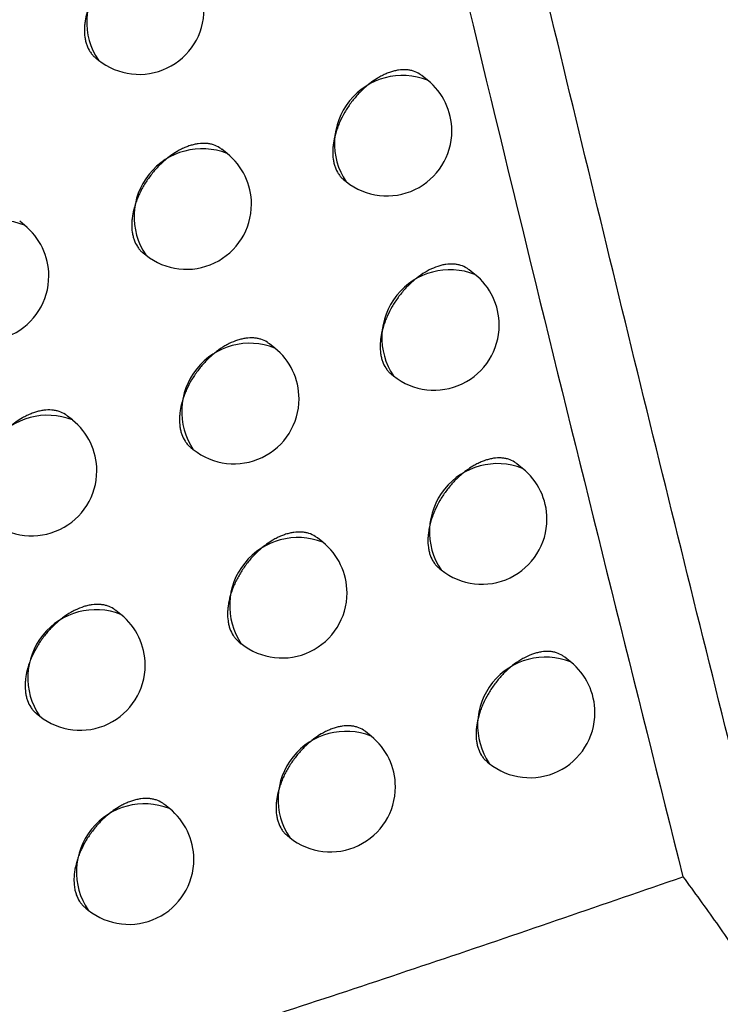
# Model space of a CAD drawing. Header units: millimetres. Extents: x -0.66 to 0.91, y -0.4 to 0.64.
# Tile 149 of 171: x 0.73993 to 0.74532, y 0.19064 to 0.19821. Entities that reach past the tile are written whole.
import ezdxf

# ---------------------------------------------------------------- set-up
doc = ezdxf.new("R2010")
doc.units = ezdxf.units.MM
doc.layers.add('FORMAT', color=7, linetype='Continuous')

msp = doc.modelspace()

# ---------------------------------------------------------------- linework, layer by layer
at = {"layer": 'FORMAT', "color": 7, "linetype": 'Continuous', "lineweight": 25}
for p, q in [((0.740518, 0.197916), (0.740538, 0.1979)), ((0.743069, 0.197745), (0.743025, 0.197781)), ((0.741528, 0.197182), (0.741487, 0.197214)), ((0.742426, 0.196979), (0.742443, 0.196966)), ((0.73997, 0.196631), (0.739933, 0.196661)), ((0.740882, 0.196418), (0.740902, 0.196402)), ((0.743433, 0.196252), (0.743389, 0.196288)), ((0.741894, 0.195687), (0.741853, 0.195719)), ((0.742791, 0.195486), (0.742807, 0.195473)), ((0.740339, 0.195134), (0.740301, 0.195164)), ((0.741249, 0.194922), (0.741268, 0.194907)), ((0.7438, 0.194762), (0.743755, 0.194798)), ((0.742263, 0.194194), (0.742222, 0.194228)), ((0.743158, 0.193995), (0.743173, 0.193982)), ((0.740711, 0.193639), (0.740673, 0.19367)), ((0.741618, 0.19343), (0.741637, 0.193415)), ((0.744169, 0.193275), (0.744124, 0.193311)), ((0.740062, 0.192878), (0.740085, 0.19286)), ((0.742635, 0.192705), (0.742593, 0.192739)), ((0.743528, 0.192507), (0.743543, 0.192495)), ((0.741086, 0.192148), (0.741047, 0.192179)), ((0.741991, 0.19194), (0.742009, 0.191925)), ((0.740438, 0.191386), (0.740459, 0.191368))]:
    msp.add_line(p, q, dxfattribs=at)
for centre, radius, start, end in [((0.740972, 0.198192), 0.0005234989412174, 68.457995, 213.993496), ((0.740851, 0.19829), 0.0005000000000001, 231.225746, 360), ((0.742877, 0.197258), 0.0005234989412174, 68.457995, 213.993496), ((0.742756, 0.197356), 0.0005000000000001, 360, 51.225746), ((0.742756, 0.197356), 0.0005000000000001, 231.225746, 360), ((0.741336, 0.196695), 0.0005234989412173, 68.457995, 213.993496), ((0.741215, 0.196792), 0.0005, 360, 51.225746), ((0.741215, 0.196792), 0.0005, 231.225746, 360), ((0.739778, 0.196144), 0.0005234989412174, 68.457995, 213.993496), ((0.739657, 0.196241), 0.0005, 360, 51.225746), ((0.743241, 0.195765), 0.0005234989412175, 68.457995, 213.993496), ((0.739657, 0.196241), 0.0005000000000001, 231.225746, 360), ((0.74312, 0.195863), 0.0005000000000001, 360, 51.225746), ((0.74312, 0.195863), 0.0005000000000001, 231.225746, 360), ((0.741702, 0.1952), 0.0005234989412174, 68.457995, 213.993496), ((0.741581, 0.195297), 0.0005, 360, 51.225746), ((0.741581, 0.195297), 0.0005, 231.225746, 360), ((0.740147, 0.194647), 0.0005234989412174, 68.457995, 213.993496), ((0.740026, 0.194744), 0.0005000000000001, 360, 51.225746), ((0.743607, 0.194275), 0.0005234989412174, 68.457995, 213.993496), ((0.740026, 0.194744), 0.0005000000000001, 231.225746, 360), ((0.743487, 0.194372), 0.0005000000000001, 360, 51.225746), ((0.743487, 0.194372), 0.0005000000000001, 231.225746, 360), ((0.742071, 0.193707), 0.0005234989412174, 68.457995, 213.993496), ((0.74195, 0.193805), 0.0005, 360, 51.225746), ((0.74195, 0.193805), 0.0005000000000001, 231.225746, 360), ((0.740519, 0.193153), 0.0005234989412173, 68.457995, 213.993496), ((0.740398, 0.19325), 0.0005, 360, 51.225746), ((0.740398, 0.19325), 0.0004999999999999, 231.225746, 360), ((0.743977, 0.192788), 0.0005234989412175, 68.457995, 213.993496), ((0.743856, 0.192885), 0.0005000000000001, 360, 51.225746), ((0.743856, 0.192885), 0.0005000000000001, 231.225746, 360), ((0.742443, 0.192218), 0.0005234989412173, 68.457995, 213.993496), ((0.742322, 0.192315), 0.0005000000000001, 360, 51.225746), ((0.742322, 0.192315), 0.0005000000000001, 231.225746, 360), ((0.740893, 0.191661), 0.0005234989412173, 68.457995, 213.993496), ((0.740772, 0.191758), 0.0005000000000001, 360, 51.225746), ((0.740772, 0.191758), 0.0005000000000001, 231.225746, 360)]:
    msp.add_arc(centre, radius, start, end, dxfattribs=at)
for points, knots in [([(0.7428406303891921, 0.200577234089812), (0.7432026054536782, 0.1990655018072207), (0.7439201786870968, 0.1960686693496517), (0.7446640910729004, 0.1930965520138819), (0.7450327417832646, 0.1916236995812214)], [0, 0, 0, 0, 0.5044433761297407, 0.9999999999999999, 0.9999999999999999, 0.9999999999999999, 0.9999999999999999]), ([(0.7411243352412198, 0.1987111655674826), (0.7411187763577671, 0.1987154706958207), (0.7410992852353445, 0.1987305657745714), (0.7410679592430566, 0.1987446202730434), (0.7410321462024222, 0.198753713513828), (0.7409942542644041, 0.1987585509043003), (0.7409537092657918, 0.1987571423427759), (0.7409114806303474, 0.19874942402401), (0.7408791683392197, 0.1987405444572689), (0.7408465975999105, 0.198728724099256), (0.7408134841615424, 0.1987138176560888), (0.740769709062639, 0.19869026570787), (0.7407263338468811, 0.1986611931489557), (0.7406845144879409, 0.1986273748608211), (0.7406539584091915, 0.1985995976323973), (0.7406247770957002, 0.1985699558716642), (0.7405971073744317, 0.1985386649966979), (0.7405707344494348, 0.198505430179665), (0.7405462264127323, 0.1984708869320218), (0.7405162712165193, 0.1984234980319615), (0.7404904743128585, 0.1983742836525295), (0.7404695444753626, 0.1983244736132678), (0.7404519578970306, 0.19827457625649), (0.7404395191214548, 0.1982249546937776), (0.7404326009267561, 0.1981768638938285), (0.7404293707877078, 0.1981300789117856), (0.7404316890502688, 0.1980856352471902), (0.7404395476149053, 0.1980446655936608), (0.7404510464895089, 0.1980062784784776), (0.740467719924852, 0.1979718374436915), (0.740489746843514, 0.1979429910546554), (0.7405043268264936, 0.1979262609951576), (0.7405150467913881, 0.1979193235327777), (0.7405184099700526, 0.1979171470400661)], [0, 0, 0, 0, 0.0213521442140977, 0.0748670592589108, 0.1021831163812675, 0.128656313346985, 0.182211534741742, 0.2095481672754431, 0.2360413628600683, 0.2627197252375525, 0.2896848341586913, 0.3170427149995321, 0.3699965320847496, 0.3971663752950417, 0.4245361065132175, 0.4510377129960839, 0.4777247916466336, 0.5046992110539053, 0.532067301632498, 0.5585564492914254, 0.6121453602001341, 0.6395008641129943, 0.6659735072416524, 0.7195289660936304, 0.7468672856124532, 0.773325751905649, 0.8268522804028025, 0.8541755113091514, 0.8806267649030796, 0.9341383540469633, 0.9614535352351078, 0.9879068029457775, 0.9999999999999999, 0.9999999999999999, 0.9999999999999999, 0.9999999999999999]), ([(0.7455029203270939, 0.192194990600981), (0.7452451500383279, 0.193229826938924), (0.7447296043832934, 0.1952995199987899), (0.744226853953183, 0.1973811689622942), (0.7439754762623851, 0.1984220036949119)], [0, 0, 0, 0, 0.4999950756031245, 1, 1, 1, 1]), ([(0.74302505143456, 0.1977804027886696), (0.7430196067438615, 0.1977846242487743), (0.7430004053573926, 0.1977995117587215), (0.7429695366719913, 0.1978132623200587), (0.7429341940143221, 0.197822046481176), (0.7428967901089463, 0.1978265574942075), (0.7428567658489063, 0.1978247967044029), (0.7428150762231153, 0.1978167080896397), (0.7427831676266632, 0.1978075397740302), (0.7427509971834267, 0.1977954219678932), (0.7427182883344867, 0.1977802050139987), (0.7426641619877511, 0.1977502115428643), (0.7426105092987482, 0.1977107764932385), (0.7425606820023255, 0.1976643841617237), (0.7425318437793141, 0.1976344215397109), (0.7425045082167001, 0.1976028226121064), (0.7424784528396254, 0.1975692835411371), (0.7424542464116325, 0.1975344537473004), (0.7424246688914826, 0.1974867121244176), (0.7423992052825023, 0.1974371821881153), (0.7423785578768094, 0.1973871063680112), (0.7423612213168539, 0.1973369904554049), (0.7423489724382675, 0.1972872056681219), (0.7423421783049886, 0.1972390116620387), (0.7423390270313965, 0.1971921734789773), (0.7423413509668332, 0.1971477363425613), (0.7423491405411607, 0.1971068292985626), (0.7423605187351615, 0.1970685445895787), (0.7423769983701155, 0.1970342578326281), (0.7423987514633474, 0.1970056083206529), (0.7424131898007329, 0.1969889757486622), (0.7424238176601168, 0.1969821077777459), (0.7424271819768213, 0.1969799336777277)], [0, 0, 0, 0, 0.0211657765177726, 0.0746437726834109, 0.1019401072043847, 0.1284145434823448, 0.1819714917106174, 0.2093080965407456, 0.2358224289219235, 0.2625219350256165, 0.2895081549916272, 0.3168870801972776, 0.396967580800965, 0.4243711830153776, 0.4509040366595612, 0.4776226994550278, 0.5046293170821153, 0.532030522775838, 0.5585377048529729, 0.6121638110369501, 0.6395391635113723, 0.6660111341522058, 0.7195658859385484, 0.746904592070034, 0.7733461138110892, 0.8268386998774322, 0.8541449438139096, 0.8805718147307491, 0.9340339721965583, 0.961323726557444, 0.9877567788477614, 1, 1, 1, 1]), ([(0.7414872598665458, 0.1972138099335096), (0.7414817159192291, 0.1972181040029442), (0.7414622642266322, 0.1972331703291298), (0.7414310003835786, 0.1972471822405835), (0.7413952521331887, 0.1972562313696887), (0.74135742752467, 0.1972610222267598), (0.7413169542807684, 0.1972595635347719), (0.7412748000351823, 0.197251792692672), (0.7412425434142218, 0.1972428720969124), (0.7412100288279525, 0.1972310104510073), (0.7411769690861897, 0.1972160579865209), (0.7411222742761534, 0.1971865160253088), (0.7410680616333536, 0.1971475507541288), (0.7410177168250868, 0.1971016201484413), (0.7409885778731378, 0.1970719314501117), (0.7409609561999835, 0.1970405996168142), (0.7409346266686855, 0.1970073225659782), (0.7409101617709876, 0.1969727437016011), (0.7408877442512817, 0.196937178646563), (0.7408675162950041, 0.1969009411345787), (0.7408493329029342, 0.1968637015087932), (0.7408336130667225, 0.1968262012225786), (0.7408160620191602, 0.1967762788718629), (0.7408036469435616, 0.196726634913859), (0.7407967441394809, 0.1966785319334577), (0.7407935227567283, 0.1966317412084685), (0.7407958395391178, 0.1965873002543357), (0.7408036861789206, 0.1965463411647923), (0.7408151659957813, 0.1965079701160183), (0.740831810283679, 0.196473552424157), (0.7408537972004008, 0.1964447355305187), (0.740868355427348, 0.1964280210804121), (0.7408790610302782, 0.1964210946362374), (0.7408824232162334, 0.1964189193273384)], [0, 0, 0, 0, 0.0213322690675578, 0.0748471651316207, 0.1021631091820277, 0.1286385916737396, 0.1821983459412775, 0.2095371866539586, 0.2360349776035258, 0.26271795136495, 0.2896876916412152, 0.3170502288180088, 0.3970498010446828, 0.4244256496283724, 0.4509329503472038, 0.4776257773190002, 0.5046060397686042, 0.5319801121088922, 0.558473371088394, 0.5851521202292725, 0.6121182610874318, 0.6394781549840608, 0.6659527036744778, 0.7195120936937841, 0.7468525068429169, 0.773310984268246, 0.8268375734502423, 0.8541608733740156, 0.8806113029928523, 0.9341212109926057, 0.9614355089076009, 0.9878884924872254, 1, 1, 1, 1]), ([(0.7433883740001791, 0.1962877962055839), (0.743382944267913, 0.1962920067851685), (0.743363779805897, 0.1963068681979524), (0.7433329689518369, 0.196320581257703), (0.743297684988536, 0.1963293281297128), (0.7432603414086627, 0.1963337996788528), (0.7432203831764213, 0.1963319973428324), (0.7431787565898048, 0.1963238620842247), (0.7431362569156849, 0.1963115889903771), (0.7430928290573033, 0.1962932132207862), (0.7430389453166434, 0.196263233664), (0.742996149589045, 0.1962336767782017), (0.7429548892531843, 0.1961993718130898), (0.7429247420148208, 0.1961712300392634), (0.7428959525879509, 0.1961412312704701), (0.7428686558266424, 0.196109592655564), (0.7428426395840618, 0.1960760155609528), (0.7428184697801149, 0.1960411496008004), (0.742788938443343, 0.1959933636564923), (0.7427635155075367, 0.195943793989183), (0.7427429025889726, 0.1958936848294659), (0.7427255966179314, 0.1958435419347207), (0.7427133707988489, 0.1957937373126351), (0.7427065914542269, 0.1957455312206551), (0.7427034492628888, 0.1956986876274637), (0.7427057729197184, 0.1956542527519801), (0.7427135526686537, 0.1956133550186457), (0.7427249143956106, 0.1955750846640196), (0.7427413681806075, 0.1955408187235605), (0.7427630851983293, 0.1955121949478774), (0.742777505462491, 0.1954955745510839), (0.7427881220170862, 0.1954887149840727), (0.7427914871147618, 0.1954865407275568)], [0, 0, 0, 0, 0.0211368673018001, 0.0746034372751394, 0.1018938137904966, 0.1283653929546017, 0.1819164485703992, 0.2092499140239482, 0.2357642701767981, 0.2894025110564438, 0.3167813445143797, 0.3698040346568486, 0.397009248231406, 0.4244146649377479, 0.4509490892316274, 0.4776693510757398, 0.504677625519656, 0.5320805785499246, 0.5585873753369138, 0.6122128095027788, 0.6395879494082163, 0.6660567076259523, 0.7196050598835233, 0.7469406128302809, 0.773376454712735, 0.8268576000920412, 0.8541580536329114, 0.8805781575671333, 0.9340266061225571, 0.9613093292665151, 0.9877363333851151, 0.9999999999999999, 0.9999999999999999, 0.9999999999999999, 0.9999999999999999]), ([(0.7418530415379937, 0.1957192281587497), (0.7418475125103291, 0.1957235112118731), (0.7418280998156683, 0.1957385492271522), (0.7417968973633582, 0.1957525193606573), (0.7417612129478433, 0.195761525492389), (0.7417234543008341, 0.1957662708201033), (0.7416830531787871, 0.1957647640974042), (0.741640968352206, 0.1957569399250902), (0.7415980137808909, 0.1957449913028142), (0.7415541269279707, 0.1957269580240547), (0.7414996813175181, 0.1956974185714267), (0.7414564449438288, 0.1956682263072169), (0.7414147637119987, 0.1956342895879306), (0.7413843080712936, 0.1956064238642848), (0.7413552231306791, 0.1955766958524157), (0.7413276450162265, 0.1955453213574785), (0.7413013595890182, 0.1955120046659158), (0.7412769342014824, 0.1954773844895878), (0.7412470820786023, 0.1954299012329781), (0.7412213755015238, 0.1953806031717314), (0.7412005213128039, 0.1953307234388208), (0.7411830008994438, 0.1952807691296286), (0.7411706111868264, 0.1952311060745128), (0.7411637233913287, 0.1951829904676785), (0.7411605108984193, 0.1951361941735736), (0.7411628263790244, 0.1950917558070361), (0.7411706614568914, 0.1950508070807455), (0.7411821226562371, 0.195012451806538), (0.7411987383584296, 0.1949780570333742), (0.7412206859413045, 0.1949492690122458), (0.7412352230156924, 0.1949325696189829), (0.7412459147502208, 0.1949256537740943), (0.74124927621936, 0.1949234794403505)], [0, 0, 0, 0, 0.0213086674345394, 0.0748158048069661, 0.1021276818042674, 0.1286016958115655, 0.1821583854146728, 0.2094955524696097, 0.2359942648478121, 0.2896013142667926, 0.3169647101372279, 0.3699349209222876, 0.3971131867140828, 0.4244914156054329, 0.4510007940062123, 0.4776957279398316, 0.5046781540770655, 0.5320544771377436, 0.5585481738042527, 0.6121464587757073, 0.6395069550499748, 0.6659796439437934, 0.719535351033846, 0.7468739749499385, 0.7733286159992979, 0.8268474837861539, 0.8541668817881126, 0.8806126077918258, 0.9341129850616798, 0.9614223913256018, 0.9878712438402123, 1, 1, 1, 1]), ([(0.7403013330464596, 0.1951638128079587), (0.7402957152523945, 0.1951681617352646), (0.7402760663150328, 0.1951833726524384), (0.7402444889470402, 0.1951976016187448), (0.7402084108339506, 0.1952068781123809), (0.7401702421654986, 0.1952119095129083), (0.7401294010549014, 0.195210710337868), (0.7400868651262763, 0.1952032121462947), (0.7400543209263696, 0.195194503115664), (0.7400215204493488, 0.1951828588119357), (0.7399881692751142, 0.1951681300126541), (0.7399329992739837, 0.1951389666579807), (0.7398783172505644, 0.1951003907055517), (0.7398275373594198, 0.1950548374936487), (0.7397981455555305, 0.1950253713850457), (0.7397702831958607, 0.1949942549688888), (0.7397437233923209, 0.1949611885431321), (0.7397190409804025, 0.194926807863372), (0.7396964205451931, 0.1948914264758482), (0.7396760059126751, 0.1948553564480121), (0.7396576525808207, 0.1948182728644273), (0.7396417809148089, 0.194780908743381), (0.7396240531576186, 0.1947311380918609), (0.7396115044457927, 0.1946816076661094), (0.7396045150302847, 0.1946335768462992), (0.7396012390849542, 0.1945868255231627), (0.7396035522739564, 0.1945423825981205), (0.7396114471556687, 0.1945013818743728), (0.7396230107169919, 0.1944629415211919), (0.7396397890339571, 0.1944284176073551), (0.7396619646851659, 0.1943994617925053), (0.7396766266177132, 0.194382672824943), (0.7396874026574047, 0.1943756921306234), (0.7396907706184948, 0.1943735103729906)], [0, 0, 0, 0, 0.0214359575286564, 0.0749749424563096, 0.1023036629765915, 0.1287804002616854, 0.1823431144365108, 0.2096839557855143, 0.236172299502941, 0.2628458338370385, 0.2898061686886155, 0.3171593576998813, 0.3971122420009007, 0.4244720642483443, 0.4509649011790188, 0.4776430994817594, 0.504608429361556, 0.531967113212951, 0.5584529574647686, 0.585124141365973, 0.6120824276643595, 0.639434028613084, 0.6659108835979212, 0.7194746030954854, 0.7468168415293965, 0.7732860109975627, 0.8268340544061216, 0.8541681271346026, 0.8806331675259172, 0.9341726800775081, 0.9615021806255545, 0.9879678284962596, 1, 1, 1, 1]), ([(0.7437546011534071, 0.1947979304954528), (0.7437491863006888, 0.1948021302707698), (0.7437300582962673, 0.1948169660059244), (0.7436993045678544, 0.1948306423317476), (0.743664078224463, 0.1948393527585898), (0.7436267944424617, 0.1948437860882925), (0.7435868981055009, 0.1948419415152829), (0.7435453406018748, 0.1948337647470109), (0.7435135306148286, 0.1948245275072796), (0.7434814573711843, 0.1948123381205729), (0.7434488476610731, 0.194797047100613), (0.743394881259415, 0.1947669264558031), (0.7433413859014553, 0.1947273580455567), (0.7432917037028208, 0.1946808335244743), (0.743262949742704, 0.1946507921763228), (0.743235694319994, 0.1946191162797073), (0.7432097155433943, 0.194585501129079), (0.7431855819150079, 0.1945505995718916), (0.7431560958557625, 0.1945027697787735), (0.7431307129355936, 0.1944531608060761), (0.7431101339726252, 0.1944030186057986), (0.743092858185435, 0.1943528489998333), (0.743080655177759, 0.1943030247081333), (0.7430738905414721, 0.1942548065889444), (0.7430707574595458, 0.1942079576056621), (0.7430730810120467, 0.1941635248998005), (0.7430808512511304, 0.1941226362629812), (0.7430921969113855, 0.1940843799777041), (0.7431086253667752, 0.1940501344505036), (0.7431303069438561, 0.194021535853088), (0.7431447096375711, 0.1940049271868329), (0.7431553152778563, 0.1939980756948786), (0.7431586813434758, 0.1939959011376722)], [0, 0, 0, 0, 0.0211115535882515, 0.0745767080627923, 0.1018662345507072, 0.1283399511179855, 0.1818952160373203, 0.2092306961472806, 0.2357501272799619, 0.2624547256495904, 0.2894460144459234, 0.3168299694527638, 0.3969364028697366, 0.4243488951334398, 0.4508899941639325, 0.4776169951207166, 0.5046321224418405, 0.5320420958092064, 0.5585535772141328, 0.6121885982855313, 0.6395687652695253, 0.6660393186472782, 0.7195914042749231, 0.7469289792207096, 0.7733640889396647, 0.8268438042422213, 0.8541435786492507, 0.8805618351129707, 0.9340065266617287, 0.9612872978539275, 0.987713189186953, 0.9999999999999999, 0.9999999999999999, 0.9999999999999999, 0.9999999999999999]), ([(0.7422216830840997, 0.1942274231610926), (0.7422161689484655, 0.1942316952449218), (0.7421967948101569, 0.1942467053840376), (0.7421656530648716, 0.1942606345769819), (0.7421300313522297, 0.194269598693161), (0.7420923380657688, 0.1942742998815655), (0.7420520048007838, 0.1942727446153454), (0.7420099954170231, 0.1942648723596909), (0.7419778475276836, 0.1942558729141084), (0.7419454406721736, 0.1942439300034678), (0.7419124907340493, 0.1942288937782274), (0.7418579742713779, 0.1941992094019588), (0.7418039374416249, 0.1941600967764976), (0.7417537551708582, 0.1941140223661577), (0.7417247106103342, 0.1940842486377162), (0.7416971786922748, 0.1940528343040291), (0.7416709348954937, 0.1940194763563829), (0.7416465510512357, 0.1939848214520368), (0.7416242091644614, 0.1939491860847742), (0.7416040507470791, 0.1939128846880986), (0.7415859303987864, 0.1938755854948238), (0.7415702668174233, 0.1938380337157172), (0.7415527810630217, 0.1937880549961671), (0.7415404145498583, 0.1937383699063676), (0.7415335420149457, 0.1936902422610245), (0.7415303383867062, 0.193643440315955), (0.741532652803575, 0.1935990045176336), (0.7415404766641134, 0.1935580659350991), (0.7415519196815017, 0.1935197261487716), (0.7415685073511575, 0.1934853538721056), (0.7415904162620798, 0.1934565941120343), (0.7416049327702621, 0.1934399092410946), (0.7416156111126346, 0.1934330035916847), (0.7416189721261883, 0.1934308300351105)], [0, 0, 0, 0, 0.0212864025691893, 0.0747906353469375, 0.1021009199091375, 0.1285759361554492, 0.1821345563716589, 0.2094725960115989, 0.2359747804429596, 0.2626621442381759, 0.289636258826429, 0.3170031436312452, 0.3970244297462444, 0.4244077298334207, 0.4509217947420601, 0.4776214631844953, 0.5046087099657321, 0.5319899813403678, 0.5584866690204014, 0.585168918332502, 0.6121386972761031, 0.6395024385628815, 0.6659757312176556, 0.7195327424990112, 0.7468721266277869, 0.7733253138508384, 0.8268412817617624, 0.8541592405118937, 0.8806026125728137, 0.934098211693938, 0.9614051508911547, 0.9878522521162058, 0.9999999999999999, 0.9999999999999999, 0.9999999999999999, 0.9999999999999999]), ([(0.7406726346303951, 0.1936698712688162), (0.7406670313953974, 0.1936742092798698), (0.7406474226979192, 0.1936893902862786), (0.7406159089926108, 0.1937035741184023), (0.7405798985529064, 0.1937128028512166), (0.7405418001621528, 0.193717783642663), (0.7405010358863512, 0.1937165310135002), (0.7404585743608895, 0.1937089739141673), (0.740415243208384, 0.1936973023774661), (0.7403709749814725, 0.193679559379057), (0.7403160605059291, 0.1936503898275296), (0.7402724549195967, 0.193621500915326), (0.7402304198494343, 0.193587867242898), (0.7401997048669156, 0.1935602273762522), (0.7401703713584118, 0.1935307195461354), (0.7401425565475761, 0.1934995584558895), (0.7401160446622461, 0.1934664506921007), (0.7400914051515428, 0.1934320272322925), (0.7400612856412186, 0.1933847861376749), (0.7400353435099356, 0.1933357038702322), (0.7400142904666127, 0.1932860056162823), (0.7399965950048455, 0.1932362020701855), (0.7399840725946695, 0.1931866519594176), (0.7399770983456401, 0.1931386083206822), (0.7399738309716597, 0.1930918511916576), (0.7399761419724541, 0.1930474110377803), (0.7399840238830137, 0.1930064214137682), (0.7399955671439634, 0.1929679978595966), (0.7400123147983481, 0.1929334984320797), (0.7400344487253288, 0.1929045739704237), (0.740049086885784, 0.1928878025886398), (0.7400598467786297, 0.1928808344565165), (0.7400632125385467, 0.1928786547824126)], [0, 0, 0, 0, 0.0214169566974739, 0.0749493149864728, 0.1022745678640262, 0.1287499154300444, 0.1823097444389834, 0.209649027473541, 0.2361378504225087, 0.2897251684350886, 0.3170787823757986, 0.3700165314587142, 0.397178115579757, 0.424539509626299, 0.4510336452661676, 0.4777131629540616, 0.5046798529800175, 0.5320399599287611, 0.5585258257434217, 0.6121078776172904, 0.6394596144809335, 0.665934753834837, 0.7194950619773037, 0.746835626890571, 0.7733016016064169, 0.8268432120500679, 0.8541740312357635, 0.8806352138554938, 0.9341669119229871, 0.9614924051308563, 0.9879545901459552, 1, 1, 1, 1]), ([(0.7441237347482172, 0.193310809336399), (0.7441183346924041, 0.1933149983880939), (0.7440992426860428, 0.1933298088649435), (0.744068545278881, 0.1933434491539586), (0.744033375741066, 0.1933521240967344), (0.7439961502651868, 0.1933565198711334), (0.743956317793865, 0.1933546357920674), (0.7439148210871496, 0.1933464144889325), (0.7438724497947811, 0.1933340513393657), (0.7438291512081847, 0.1933155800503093), (0.7437754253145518, 0.1932854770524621), (0.7437327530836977, 0.1932558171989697), (0.7436916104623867, 0.1932214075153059), (0.7436615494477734, 0.1931931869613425), (0.7436328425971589, 0.1931631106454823), (0.7436056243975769, 0.1931313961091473), (0.7435796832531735, 0.1930977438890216), (0.7435555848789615, 0.1930628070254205), (0.7435261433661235, 0.1930149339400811), (0.7435007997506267, 0.1929652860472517), (0.7434802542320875, 0.1929151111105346), (0.7434630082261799, 0.1928649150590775), (0.7434508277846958, 0.1928150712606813), (0.7434440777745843, 0.1927668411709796), (0.7434409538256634, 0.1927199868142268), (0.7434432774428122, 0.1926755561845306), (0.7434510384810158, 0.1926346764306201), (0.7434623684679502, 0.1925964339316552), (0.743478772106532, 0.192562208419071), (0.7435004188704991, 0.1925336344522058), (0.743514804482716, 0.192517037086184), (0.7435253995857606, 0.1925101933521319), (0.7435287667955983, 0.1925080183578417)], [0, 0, 0, 0, 0.0210818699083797, 0.0745353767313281, 0.1018188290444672, 0.1282896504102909, 0.1818389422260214, 0.2091712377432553, 0.2356907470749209, 0.2893392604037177, 0.3167231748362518, 0.3697632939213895, 0.3969774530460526, 0.4243918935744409, 0.4509347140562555, 0.4776634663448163, 0.5046804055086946, 0.5320922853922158, 0.5586034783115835, 0.612238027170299, 0.6396180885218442, 0.6660854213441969, 0.7196310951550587, 0.746965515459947, 0.7733948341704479, 0.8268628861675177, 0.854156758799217, 0.8805680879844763, 0.9339987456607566, 0.9612723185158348, 0.9876920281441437, 0.9999999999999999, 0.9999999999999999, 0.9999999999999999, 0.9999999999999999]), ([(0.7425931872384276, 0.1927383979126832), (0.7425876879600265, 0.1927426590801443), (0.7425683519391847, 0.1927576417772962), (0.7425372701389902, 0.1927715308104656), (0.7425017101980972, 0.1927804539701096), (0.7424640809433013, 0.1927851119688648), (0.7424238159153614, 0.1927835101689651), (0.7423818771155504, 0.1927755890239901), (0.7423497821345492, 0.1927665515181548), (0.7423174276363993, 0.1927545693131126), (0.7422845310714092, 0.1927394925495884), (0.7422301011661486, 0.1927097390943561), (0.742176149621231, 0.1926705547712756), (0.7421260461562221, 0.1926244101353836), (0.7420970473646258, 0.1925945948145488), (0.7420695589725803, 0.1925631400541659), (0.7420433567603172, 0.1925297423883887), (0.742019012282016, 0.1924950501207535), (0.7419967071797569, 0.1924593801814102), (0.7419765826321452, 0.1924230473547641), (0.7419584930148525, 0.1923857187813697), (0.7419428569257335, 0.1923481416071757), (0.7419254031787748, 0.192298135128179), (0.7419130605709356, 0.1922484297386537), (0.7419062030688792, 0.1922002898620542), (0.741903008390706, 0.1921534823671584), (0.7419053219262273, 0.1921090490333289), (0.7419131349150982, 0.1920681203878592), (0.7419245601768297, 0.1920297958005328), (0.7419411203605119, 0.1919954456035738), (0.7419629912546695, 0.1919667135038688), (0.741977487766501, 0.1919500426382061), (0.7419881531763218, 0.1919431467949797), (0.7419915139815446, 0.1919409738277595)], [0, 0, 0, 0, 0.0212625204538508, 0.0747611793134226, 0.102068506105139, 0.128543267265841, 0.182101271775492, 0.2094388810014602, 0.2359433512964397, 0.2626329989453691, 0.2896093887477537, 0.31697853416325, 0.3970111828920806, 0.4243983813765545, 0.4509160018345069, 0.4776192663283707, 0.504610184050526, 0.5319952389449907, 0.5584937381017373, 0.5851778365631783, 0.6121495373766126, 0.6395153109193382, 0.6659879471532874, 0.7195437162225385, 0.7468825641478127, 0.7733329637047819, 0.8268433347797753, 0.8541584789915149, 0.8805981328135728, 0.9340861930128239, 0.9613892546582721, 0.9878332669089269, 1, 1, 1, 1]), ([(0.7410467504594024, 0.1921787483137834), (0.7410411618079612, 0.1921830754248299), (0.7410215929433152, 0.1921982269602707), (0.7409901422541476, 0.1922123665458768), (0.74095419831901, 0.1922215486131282), (0.740916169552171, 0.1922264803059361), (0.7408754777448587, 0.1922251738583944), (0.7408330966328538, 0.1922175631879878), (0.7408006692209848, 0.1922087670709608), (0.740767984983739, 0.192197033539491), (0.7407347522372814, 0.192182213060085), (0.7406797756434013, 0.1921528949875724), (0.7406252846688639, 0.1921141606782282), (0.7405746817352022, 0.1920684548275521), (0.7405453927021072, 0.1920388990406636), (0.7405176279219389, 0.1920076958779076), (0.7404911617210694, 0.1919745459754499), (0.7404665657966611, 0.1919400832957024), (0.7404365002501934, 0.1918927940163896), (0.7404106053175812, 0.1918436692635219), (0.7403895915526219, 0.1917939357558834), (0.7403719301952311, 0.1917441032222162), (0.7403594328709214, 0.1916945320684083), (0.7403524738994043, 0.1916464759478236), (0.7403492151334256, 0.1915997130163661), (0.7403515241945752, 0.1915552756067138), (0.7403593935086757, 0.1915142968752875), (0.7403709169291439, 0.1914758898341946), (0.7403876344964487, 0.1914414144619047), (0.7404097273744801, 0.1914125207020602), (0.7404243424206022, 0.1913957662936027), (0.7404350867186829, 0.1913888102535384), (0.7404384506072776, 0.1913866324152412)], [0, 0, 0, 0, 0.0214000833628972, 0.0749331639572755, 0.1022586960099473, 0.1287363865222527, 0.182300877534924, 0.2096424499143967, 0.2361355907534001, 0.2628139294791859, 0.2897790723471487, 0.317137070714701, 0.3971108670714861, 0.4244778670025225, 0.4509772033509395, 0.4776619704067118, 0.5046339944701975, 0.5319995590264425, 0.5584892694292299, 0.6120791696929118, 0.6394349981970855, 0.6659121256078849, 0.7194765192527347, 0.7468192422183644, 0.7732856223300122, 0.8268280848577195, 0.8541593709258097, 0.8806202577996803, 0.9341513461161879, 0.961476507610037, 0.9879388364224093, 1, 1, 1, 1]), ([(0.7259969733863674, 0.1856836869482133), (0.7265858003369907, 0.185865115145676), (0.7277637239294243, 0.1862280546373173), (0.729509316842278, 0.1867559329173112), (0.7312393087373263, 0.1872760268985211), (0.7331030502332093, 0.1878351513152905), (0.7350943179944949, 0.1884348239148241), (0.7372065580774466, 0.1890783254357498), (0.7392906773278, 0.189725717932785), (0.7412883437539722, 0.190363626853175), (0.7432042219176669, 0.1909933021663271), (0.7444231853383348, 0.1914135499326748), (0.7450327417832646, 0.1916236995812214)], [0, 0, 0, 0, 0.0876556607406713, 0.1753514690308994, 0.2631533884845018, 0.3509855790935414, 0.4621203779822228, 0.5733027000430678, 0.6846119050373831, 0.7959585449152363, 0.8979667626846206, 1, 1, 1, 1]), ([(0.7450327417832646, 0.1916236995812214), (0.7451195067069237, 0.1915057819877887), (0.7452936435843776, 0.1912691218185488), (0.7455354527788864, 0.1909063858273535), (0.7457617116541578, 0.1905390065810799), (0.7459657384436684, 0.1901743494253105), (0.7461459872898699, 0.189816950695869), (0.746302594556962, 0.1894674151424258), (0.7464362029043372, 0.1891233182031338), (0.7465436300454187, 0.1887916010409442), (0.7466241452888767, 0.1884759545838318), (0.7466776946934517, 0.1881770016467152), (0.7467042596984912, 0.1878932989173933), (0.7467027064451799, 0.1876310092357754), (0.7466734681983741, 0.1873929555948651), (0.7466168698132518, 0.1871793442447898), (0.7465313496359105, 0.1869900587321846), (0.7464236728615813, 0.1868316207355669), (0.7463334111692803, 0.1867499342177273), (0.7462911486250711, 0.1867116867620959)], [0, 0, 0, 0, 0.0579295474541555, 0.1162643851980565, 0.1758748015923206, 0.2359240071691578, 0.2938529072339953, 0.352181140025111, 0.4117660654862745, 0.4717837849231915, 0.5300114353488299, 0.588645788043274, 0.6485501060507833, 0.7088884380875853, 0.7672691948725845, 0.8260624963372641, 0.8861561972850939, 0.946695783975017, 1, 1, 1, 1])]:
    msp.add_open_spline(points, degree=3, knots=knots, dxfattribs=at)

doc.saveas('drawing.dxf')
